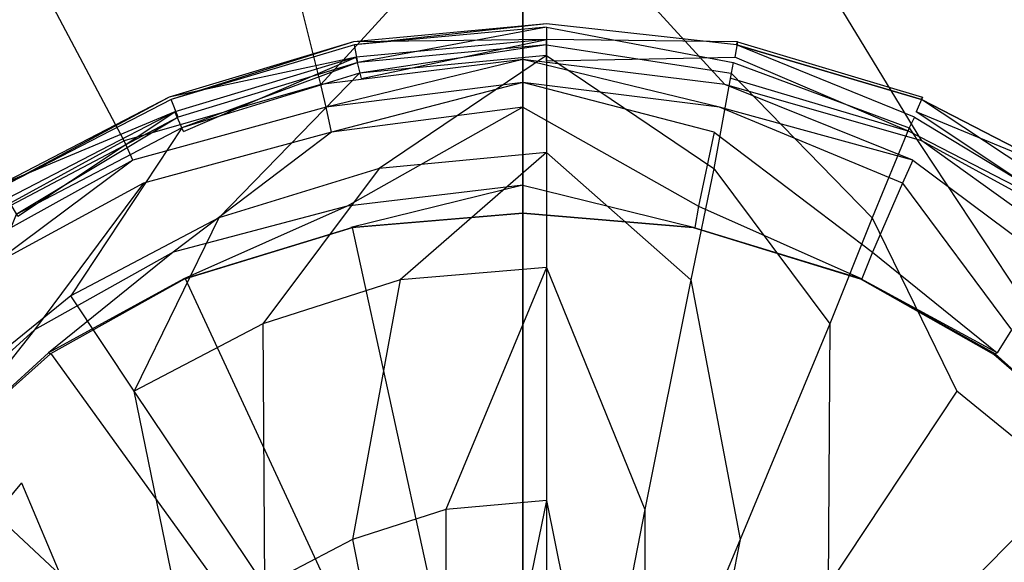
# Model space of a CAD drawing. Extents: x 0 to 0.8, y -0.75 to 0.
# Tile 9 of 14: x 0.372 to 0.427, y -0.35 to -0.319. Entities that reach past the tile are written whole.
import ezdxf

# ---------------------------------------------------------------- set-up
doc = ezdxf.new("R2010")
doc.units = 0
doc.layers.add('L0_ABLAUF_INF_0___REPLACEMTFORE', color=7, linetype='CONTINUOUS')
doc.layers.add('L1_GRUPPE_28___REPLACEMTFOREMPT', color=7, linetype='CONTINUOUS')

msp = doc.modelspace()

# ---------------------------------------------------------------- linework, layer by layer
at = {"layer": 'L0_ABLAUF_INF_0___REPLACEMTFORE', "color": 8}
for points, invisible_edges in [([(0.401331, -0.320314, 0.020186), (0.390405, -0.32044, 0.021407), (0.401331, -0.319431, 0.021407), (0.401331, -0.320314, 0.020186)], 14), ([(0.390459, -0.320614, 0.022629), (0.401331, -0.319431, 0.021407), (0.390405, -0.32044, 0.021407), (0.390459, -0.320614, 0.022629)], 13), ([(0.401331, -0.319431, 0.021407), (0.390459, -0.320614, 0.022629), (0.401331, -0.319614, 0.022629), (0.401331, -0.319431, 0.021407)], 14), ([(0.412156, -0.32044, 0.021407), (0.401331, -0.320314, 0.020186), (0.401331, -0.319431, 0.021407), (0.412156, -0.32044, 0.021407)], 14), ([(0.401331, -0.319431, 0.021407), (0.412102, -0.320614, 0.022629), (0.412156, -0.32044, 0.021407), (0.401331, -0.319431, 0.021407)], 13), ([(0.412102, -0.320614, 0.022629), (0.401331, -0.319431, 0.021407), (0.401331, -0.319614, 0.022629), (0.412102, -0.320614, 0.022629)], 14), ([(0.390659, -0.321613, 0.023478), (0.401331, -0.319614, 0.022629), (0.390459, -0.320614, 0.022629), (0.390659, -0.321613, 0.023478)], 13), ([(0.401331, -0.319614, 0.022629), (0.390659, -0.321613, 0.023478), (0.401331, -0.320614, 0.023478), (0.401331, -0.319614, 0.022629)], 14), ([(0.411903, -0.321613, 0.023478), (0.401331, -0.319614, 0.022629), (0.401331, -0.320614, 0.023478), (0.411903, -0.321613, 0.023478)], 13), ([(0.401331, -0.319614, 0.022629), (0.411903, -0.321613, 0.023478), (0.412102, -0.320614, 0.022629), (0.401331, -0.319614, 0.022629)], 14), ([(0.390559, -0.321313, 0.020186), (0.379982, -0.323569, 0.021407), (0.390405, -0.32044, 0.021407), (0.390559, -0.321313, 0.020186)], 14), ([(0.380087, -0.323712, 0.022629), (0.390405, -0.32044, 0.021407), (0.379982, -0.323569, 0.021407), (0.380087, -0.323712, 0.022629)], 13), ([(0.390405, -0.32044, 0.021407), (0.380087, -0.323712, 0.022629), (0.390459, -0.320614, 0.022629), (0.390405, -0.32044, 0.021407)], 14), ([(0.390405, -0.32044, 0.021407), (0.401331, -0.320314, 0.020186), (0.390559, -0.321313, 0.020186), (0.390405, -0.32044, 0.021407)], 13), ([(0.401331, -0.320314, 0.020186), (0.390858, -0.322513, 0.020399), (0.390559, -0.321313, 0.020186), (0.401331, -0.320314, 0.020186)], 13), ([(0.390858, -0.322513, 0.020399), (0.401331, -0.320314, 0.020186), (0.401331, -0.321513, 0.020399), (0.390858, -0.322513, 0.020399)], 14), ([(0.412002, -0.321313, 0.020186), (0.401331, -0.321513, 0.020399), (0.401331, -0.320314, 0.020186), (0.412002, -0.321313, 0.020186)], 13), ([(0.401331, -0.320314, 0.020186), (0.412156, -0.32044, 0.021407), (0.412002, -0.321313, 0.020186), (0.401331, -0.320314, 0.020186)], 13), ([(0.412156, -0.32044, 0.021407), (0.422629, -0.323569, 0.021407), (0.412002, -0.321313, 0.020186), (0.412156, -0.32044, 0.021407)], 14), ([(0.412102, -0.320614, 0.022629), (0.422574, -0.323712, 0.022629), (0.412156, -0.32044, 0.021407), (0.412102, -0.320614, 0.022629)], 14), ([(0.422574, -0.323712, 0.022629), (0.422629, -0.323569, 0.021407), (0.412156, -0.32044, 0.021407), (0.422574, -0.323712, 0.022629)], 14), ([(0.390459, -0.320614, 0.022629), (0.380087, -0.323712, 0.022629), (0.380486, -0.324712, 0.023478), (0.390459, -0.320614, 0.022629)], 14), ([(0.390659, -0.321613, 0.023478), (0.390459, -0.320614, 0.022629), (0.380486, -0.324712, 0.023478), (0.390659, -0.321613, 0.023478)], 14), ([(0.390759, -0.322213, 0.023584), (0.401331, -0.320614, 0.023478), (0.390659, -0.321613, 0.023478), (0.390759, -0.322213, 0.023584)], 13), ([(0.401331, -0.320614, 0.023478), (0.390759, -0.322213, 0.023584), (0.401331, -0.321213, 0.023584), (0.401331, -0.320614, 0.023478)], 14), ([(0.411803, -0.322213, 0.023584), (0.401331, -0.320614, 0.023478), (0.401331, -0.321213, 0.023584), (0.411803, -0.322213, 0.023584)], 13), ([(0.401331, -0.320614, 0.023478), (0.411803, -0.322213, 0.023584), (0.411903, -0.321613, 0.023478), (0.401331, -0.320614, 0.023478)], 14), ([(0.422175, -0.324712, 0.023478), (0.412102, -0.320614, 0.022629), (0.411903, -0.321613, 0.023478), (0.422175, -0.324712, 0.023478)], 14), ([(0.422574, -0.323712, 0.022629), (0.412102, -0.320614, 0.022629), (0.422175, -0.324712, 0.023478), (0.422574, -0.323712, 0.022629)], 14), ([(0.379982, -0.323569, 0.021407), (0.390559, -0.321313, 0.020186), (0.380286, -0.324412, 0.020186), (0.379982, -0.323569, 0.021407)], 13), ([(0.390559, -0.321313, 0.020186), (0.380785, -0.325512, 0.020399), (0.380286, -0.324412, 0.020186), (0.390559, -0.321313, 0.020186)], 13), ([(0.380685, -0.325312, 0.023584), (0.390659, -0.321613, 0.023478), (0.380486, -0.324712, 0.023478), (0.380685, -0.325312, 0.023584)], 13), ([(0.390659, -0.321613, 0.023478), (0.380685, -0.325312, 0.023584), (0.390759, -0.322213, 0.023584), (0.390659, -0.321613, 0.023478)], 14), ([(0.380785, -0.325512, 0.020399), (0.390559, -0.321313, 0.020186), (0.390858, -0.322513, 0.020399), (0.380785, -0.325512, 0.020399)], 14), ([(0.391856, -0.327611, 0.024115), (0.401331, -0.321213, 0.023584), (0.390759, -0.322213, 0.023584), (0.391856, -0.327611, 0.024115)], 13), ([(0.401331, -0.321213, 0.023584), (0.391856, -0.327611, 0.024115), (0.401331, -0.326711, 0.024115), (0.401331, -0.321213, 0.023584)], 14), ([(0.410806, -0.327611, 0.024115), (0.401331, -0.321213, 0.023584), (0.401331, -0.326711, 0.024115), (0.410806, -0.327611, 0.024115)], 13), ([(0.401331, -0.321213, 0.023584), (0.410806, -0.327611, 0.024115), (0.411803, -0.322213, 0.023584), (0.401331, -0.321213, 0.023584)], 14), ([(0.401331, -0.321513, 0.020399), (0.412002, -0.321313, 0.020186), (0.411803, -0.322513, 0.020399), (0.401331, -0.321513, 0.020399)], 14), ([(0.412002, -0.321313, 0.020186), (0.421876, -0.325512, 0.020399), (0.411803, -0.322513, 0.020399), (0.412002, -0.321313, 0.020186)], 13), ([(0.421876, -0.325312, 0.023584), (0.411903, -0.321613, 0.023478), (0.411803, -0.322213, 0.023584), (0.421876, -0.325312, 0.023584)], 13), ([(0.411903, -0.321613, 0.023478), (0.421876, -0.325312, 0.023584), (0.422175, -0.324712, 0.023478), (0.411903, -0.321613, 0.023478)], 14), ([(0.421876, -0.325512, 0.020399), (0.412002, -0.321313, 0.020186), (0.422275, -0.324412, 0.020186), (0.421876, -0.325512, 0.020399)], 14), ([(0.422629, -0.323569, 0.021407), (0.422275, -0.324412, 0.020186), (0.412002, -0.321313, 0.020186), (0.422629, -0.323569, 0.021407)], 14), ([(0.38278, -0.330409, 0.024115), (0.390759, -0.322213, 0.023584), (0.380685, -0.325312, 0.023584), (0.38278, -0.330409, 0.024115)], 13), ([(0.390759, -0.322213, 0.023584), (0.38278, -0.330409, 0.024115), (0.391856, -0.327611, 0.024115), (0.390759, -0.322213, 0.023584)], 14), ([(0.419782, -0.330409, 0.024115), (0.411803, -0.322213, 0.023584), (0.410806, -0.327611, 0.024115), (0.419782, -0.330409, 0.024115)], 13), ([(0.411803, -0.322213, 0.023584), (0.419782, -0.330409, 0.024115), (0.421876, -0.325312, 0.023584), (0.411803, -0.322213, 0.023584)], 14), ([(0.380286, -0.324412, 0.020186), (0.370315, -0.328564, 0.021407), (0.379982, -0.323569, 0.021407), (0.380286, -0.324412, 0.020186)], 14), ([(0.370412, -0.32871, 0.022629), (0.379982, -0.323569, 0.021407), (0.370315, -0.328564, 0.021407), (0.370412, -0.32871, 0.022629)], 13), ([(0.379982, -0.323569, 0.021407), (0.370412, -0.32871, 0.022629), (0.380087, -0.323712, 0.022629), (0.379982, -0.323569, 0.021407)], 14), ([(0.380087, -0.323712, 0.022629), (0.370412, -0.32871, 0.022629), (0.371011, -0.32971, 0.023478), (0.380087, -0.323712, 0.022629)], 14), ([(0.380486, -0.324712, 0.023478), (0.380087, -0.323712, 0.022629), (0.371011, -0.32971, 0.023478), (0.380486, -0.324712, 0.023478)], 14), ([(0.43165, -0.32971, 0.023478), (0.422574, -0.323712, 0.022629), (0.422175, -0.324712, 0.023478), (0.43165, -0.32971, 0.023478)], 14), ([(0.432347, -0.328564, 0.021407), (0.422275, -0.324412, 0.020186), (0.422629, -0.323569, 0.021407), (0.432347, -0.328564, 0.021407)], 14), ([(0.422574, -0.323712, 0.022629), (0.432249, -0.32871, 0.022629), (0.422629, -0.323569, 0.021407), (0.422574, -0.323712, 0.022629)], 14), ([(0.432249, -0.32871, 0.022629), (0.422574, -0.323712, 0.022629), (0.43165, -0.32971, 0.023478), (0.432249, -0.32871, 0.022629)], 14), ([(0.432249, -0.32871, 0.022629), (0.432347, -0.328564, 0.021407), (0.422629, -0.323569, 0.021407), (0.432249, -0.32871, 0.022629)], 14), ([(0.370315, -0.328564, 0.021407), (0.380286, -0.324412, 0.020186), (0.370811, -0.32931, 0.020186), (0.370315, -0.328564, 0.021407)], 13), ([(0.380286, -0.324412, 0.020186), (0.37141, -0.33031, 0.020399), (0.370811, -0.32931, 0.020186), (0.380286, -0.324412, 0.020186)], 13), ([(0.37141, -0.33031, 0.020399), (0.380286, -0.324412, 0.020186), (0.380785, -0.325512, 0.020399), (0.37141, -0.33031, 0.020399)], 14), ([(0.422275, -0.324412, 0.020186), (0.431152, -0.33031, 0.020399), (0.421876, -0.325512, 0.020399), (0.422275, -0.324412, 0.020186)], 13), ([(0.431152, -0.33031, 0.020399), (0.422275, -0.324412, 0.020186), (0.43185, -0.32931, 0.020186), (0.431152, -0.33031, 0.020399)], 14), ([(0.422275, -0.324412, 0.020186), (0.432347, -0.328564, 0.021407), (0.43185, -0.32931, 0.020186), (0.422275, -0.324412, 0.020186)], 13), ([(0.37131, -0.33021, 0.023584), (0.380486, -0.324712, 0.023478), (0.371011, -0.32971, 0.023478), (0.37131, -0.33021, 0.023584)], 13), ([(0.380486, -0.324712, 0.023478), (0.37131, -0.33021, 0.023584), (0.380685, -0.325312, 0.023584), (0.380486, -0.324712, 0.023478)], 14), ([(0.431251, -0.33021, 0.023584), (0.422175, -0.324712, 0.023478), (0.421876, -0.325312, 0.023584), (0.431251, -0.33021, 0.023584)], 13), ([(0.422175, -0.324712, 0.023478), (0.431251, -0.33021, 0.023584), (0.43165, -0.32971, 0.023478), (0.422175, -0.324712, 0.023478)], 14), ([(0.374402, -0.334808, 0.024115), (0.380685, -0.325312, 0.023584), (0.37131, -0.33021, 0.023584), (0.374402, -0.334808, 0.024115)], 13), ([(0.380685, -0.325312, 0.023584), (0.374402, -0.334808, 0.024115), (0.38278, -0.330409, 0.024115), (0.380685, -0.325312, 0.023584)], 14), ([(0.42816, -0.334808, 0.024115), (0.421876, -0.325312, 0.023584), (0.419782, -0.330409, 0.024115), (0.42816, -0.334808, 0.024115)], 13), ([(0.421876, -0.325312, 0.023584), (0.42816, -0.334808, 0.024115), (0.431251, -0.33021, 0.023584), (0.421876, -0.325312, 0.023584)], 14), ([(0.393053, -0.333908, 0.024646), (0.401331, -0.326711, 0.024115), (0.391856, -0.327611, 0.024115), (0.393053, -0.333908, 0.024646)], 13), ([(0.401331, -0.326711, 0.024115), (0.393053, -0.333908, 0.024646), (0.401331, -0.333208, 0.024646), (0.401331, -0.326711, 0.024115)], 14), ([(0.409509, -0.333908, 0.024646), (0.401331, -0.326711, 0.024115), (0.401331, -0.333208, 0.024646), (0.409509, -0.333908, 0.024646)], 13), ([(0.401331, -0.326711, 0.024115), (0.409509, -0.333908, 0.024646), (0.410806, -0.327611, 0.024115), (0.401331, -0.326711, 0.024115)], 14), ([(0.385273, -0.336407, 0.024646), (0.391856, -0.327611, 0.024115), (0.38278, -0.330409, 0.024115), (0.385273, -0.336407, 0.024646)], 13), ([(0.391856, -0.327611, 0.024115), (0.385273, -0.336407, 0.024646), (0.393053, -0.333908, 0.024646), (0.391856, -0.327611, 0.024115)], 14), ([(0.417388, -0.336407, 0.024646), (0.410806, -0.327611, 0.024115), (0.409509, -0.333908, 0.024646), (0.417388, -0.336407, 0.024646)], 13), ([(0.410806, -0.327611, 0.024115), (0.417388, -0.336407, 0.024646), (0.419782, -0.330409, 0.024115), (0.410806, -0.327611, 0.024115)], 14), ([(0.37131, -0.33021, 0.023584), (0.367021, -0.340805, 0.024115), (0.374402, -0.334808, 0.024115), (0.37131, -0.33021, 0.023584)], 14), ([(0.377992, -0.340205, 0.024646), (0.38278, -0.330409, 0.024115), (0.374402, -0.334808, 0.024115), (0.377992, -0.340205, 0.024646)], 13), ([(0.38278, -0.330409, 0.024115), (0.377992, -0.340205, 0.024646), (0.385273, -0.336407, 0.024646), (0.38278, -0.330409, 0.024115)], 14), ([(0.424569, -0.340205, 0.024646), (0.419782, -0.330409, 0.024115), (0.417388, -0.336407, 0.024646), (0.424569, -0.340205, 0.024646)], 13), ([(0.419782, -0.330409, 0.024115), (0.424569, -0.340205, 0.024646), (0.42816, -0.334808, 0.024115), (0.419782, -0.330409, 0.024115)], 14), ([(0.395646, -0.346902, 0.025602), (0.401331, -0.333208, 0.024646), (0.393053, -0.333908, 0.024646), (0.395646, -0.346902, 0.025602)], 13), ([(0.401331, -0.333208, 0.024646), (0.395646, -0.346902, 0.025602), (0.401331, -0.346403, 0.025602), (0.401331, -0.333208, 0.024646)], 14), ([(0.406916, -0.346902, 0.025602), (0.401331, -0.333208, 0.024646), (0.401331, -0.346403, 0.025602), (0.406916, -0.346902, 0.025602)], 13), ([(0.401331, -0.333208, 0.024646), (0.406916, -0.346902, 0.025602), (0.409509, -0.333908, 0.024646), (0.401331, -0.333208, 0.024646)], 14), ([(0.39036, -0.348602, 0.025602), (0.393053, -0.333908, 0.024646), (0.385273, -0.336407, 0.024646), (0.39036, -0.348602, 0.025602)], 13), ([(0.393053, -0.333908, 0.024646), (0.39036, -0.348602, 0.025602), (0.395646, -0.346902, 0.025602), (0.393053, -0.333908, 0.024646)], 14), ([(0.412302, -0.348602, 0.025602), (0.409509, -0.333908, 0.024646), (0.406916, -0.346902, 0.025602), (0.412302, -0.348602, 0.025602)], 13), ([(0.409509, -0.333908, 0.024646), (0.412302, -0.348602, 0.025602), (0.417388, -0.336407, 0.024646), (0.409509, -0.333908, 0.024646)], 14), ([(0.374402, -0.334808, 0.024115), (0.367021, -0.340805, 0.024115), (0.371609, -0.345403, 0.024753), (0.374402, -0.334808, 0.024115)], 14), ([(0.377992, -0.340205, 0.024646), (0.374402, -0.334808, 0.024115), (0.371609, -0.345403, 0.024753), (0.377992, -0.340205, 0.024646)], 14), ([(0.430952, -0.345403, 0.024753), (0.42816, -0.334808, 0.024115), (0.424569, -0.340205, 0.024646), (0.430952, -0.345403, 0.024753)], 14), ([(0.385373, -0.351201, 0.025602), (0.385273, -0.336407, 0.024646), (0.377992, -0.340205, 0.024646), (0.385373, -0.351201, 0.025602)], 13), ([(0.385273, -0.336407, 0.024646), (0.385373, -0.351201, 0.025602), (0.39036, -0.348602, 0.025602), (0.385273, -0.336407, 0.024646)], 14), ([(0.417288, -0.351201, 0.025602), (0.417388, -0.336407, 0.024646), (0.412302, -0.348602, 0.025602), (0.417288, -0.351201, 0.025602)], 13), ([(0.417388, -0.336407, 0.024646), (0.417288, -0.351201, 0.025602), (0.424569, -0.340205, 0.024646), (0.417388, -0.336407, 0.024646)], 14), ([(0.380984, -0.354799, 0.025602), (0.377992, -0.340205, 0.024646), (0.371609, -0.345403, 0.024753), (0.380984, -0.354799, 0.025602)], 14), ([(0.385373, -0.351201, 0.025602), (0.377992, -0.340205, 0.024646), (0.380984, -0.354799, 0.025602), (0.385373, -0.351201, 0.025602)], 14), ([(0.424569, -0.340205, 0.024646), (0.417288, -0.351201, 0.025602), (0.421577, -0.354799, 0.025602), (0.424569, -0.340205, 0.024646)], 14), ([(0.430952, -0.345403, 0.024753), (0.424569, -0.340205, 0.024646), (0.421577, -0.354799, 0.025602), (0.430952, -0.345403, 0.024753)], 14), ([(0.367021, -0.340805, 0.024115), (0.366323, -0.3517, 0.024753), (0.371609, -0.345403, 0.024753), (0.367021, -0.340805, 0.024115)], 14), ([(0.377394, -0.359097, 0.025602), (0.371609, -0.345403, 0.024753), (0.366323, -0.3517, 0.024753), (0.377394, -0.359097, 0.025602)], 13), ([(0.371609, -0.345403, 0.024753), (0.377394, -0.359097, 0.025602), (0.380984, -0.354799, 0.025602), (0.371609, -0.345403, 0.024753)], 14), ([(0.425168, -0.359097, 0.025602), (0.430952, -0.345403, 0.024753), (0.421577, -0.354799, 0.025602), (0.425168, -0.359097, 0.025602)], 13), ([(0.430952, -0.345403, 0.024753), (0.425168, -0.359097, 0.025602), (0.436238, -0.3517, 0.024753), (0.430952, -0.345403, 0.024753)], 14), ([(0.398438, -0.360596, 0.026239), (0.401331, -0.346403, 0.025602), (0.395646, -0.346902, 0.025602), (0.398438, -0.360596, 0.026239)], 13), ([(0.401331, -0.346403, 0.025602), (0.398438, -0.360596, 0.026239), (0.401331, -0.360297, 0.026239), (0.401331, -0.346403, 0.025602)], 14), ([(0.404223, -0.360596, 0.026239), (0.401331, -0.346403, 0.025602), (0.401331, -0.360297, 0.026239), (0.404223, -0.360596, 0.026239)], 13), ([(0.401331, -0.346403, 0.025602), (0.404223, -0.360596, 0.026239), (0.406916, -0.346902, 0.025602), (0.401331, -0.346403, 0.025602)], 14), ([(0.395646, -0.361496, 0.026239), (0.395646, -0.346902, 0.025602), (0.39036, -0.348602, 0.025602), (0.395646, -0.361496, 0.026239)], 13), ([(0.395646, -0.346902, 0.025602), (0.395646, -0.361496, 0.026239), (0.398438, -0.360596, 0.026239), (0.395646, -0.346902, 0.025602)], 14), ([(0.406916, -0.361496, 0.026239), (0.406916, -0.346902, 0.025602), (0.404223, -0.360596, 0.026239), (0.406916, -0.361496, 0.026239)], 13), ([(0.406916, -0.346902, 0.025602), (0.406916, -0.361496, 0.026239), (0.412302, -0.348602, 0.025602), (0.406916, -0.346902, 0.025602)], 14), ([(0.393152, -0.362796, 0.026239), (0.39036, -0.348602, 0.025602), (0.385373, -0.351201, 0.025602), (0.393152, -0.362796, 0.026239)], 13), ([(0.39036, -0.348602, 0.025602), (0.393152, -0.362796, 0.026239), (0.395646, -0.361496, 0.026239), (0.39036, -0.348602, 0.025602)], 14), ([(0.409509, -0.362796, 0.026239), (0.412302, -0.348602, 0.025602), (0.406916, -0.361496, 0.026239), (0.409509, -0.362796, 0.026239)], 13), ([(0.412302, -0.348602, 0.025602), (0.409509, -0.362796, 0.026239), (0.417288, -0.351201, 0.025602), (0.412302, -0.348602, 0.025602)], 14)]:
    msp.add_3dface(points, dxfattribs=dict(at, invisible_edges=invisible_edges))
at = {"layer": 'L1_GRUPPE_28___REPLACEMTFOREMPT', "color": 8}
for points, invisible_edges in [([(0.282472, -0.551262, 0.000671), (0.282472, -0.198738, 0.000671), (0.4, -0.163007, 0.000671), (0.282472, -0.551262, 0.000671)], 10), ([(0.282472, -0.551262, 0.000671), (0.4, -0.163007, 0.000671), (0.4, -0.586993, 0.000671), (0.282472, -0.551262, 0.000671)], 13), ([(0.4, -0.586993, 0.000671), (0.4, -0.163007, 0.000671), (0.517528, -0.198738, 0.000671), (0.4, -0.586993, 0.000671)], 10), ([(0.4, -0.586993, 0.000671), (0.517528, -0.198738, 0.000671), (0.517528, -0.551262, 0.000671), (0.4, -0.586993, 0.000671)], 13), ([(0.388564, -0.32285, 0.008848), (0.4, -0.310354, 0.017343), (0.385877, -0.312153, 0.017024), (0.388564, -0.32285, 0.008848)], 13), ([(0.4, -0.310354, 0.017343), (0.388564, -0.32285, 0.008848), (0.4, -0.32145, 0.00906), (0.4, -0.310354, 0.017343)], 14), ([(0.411436, -0.32285, 0.008848), (0.4, -0.310354, 0.017343), (0.4, -0.32145, 0.00906), (0.411436, -0.32285, 0.008848)], 13), ([(0.4, -0.310354, 0.017343), (0.411436, -0.32285, 0.008848), (0.414123, -0.312153, 0.017024), (0.4, -0.310354, 0.017343)], 14), ([(0.385877, -0.312153, 0.017024), (0.37224, -0.316252, 0.017237), (0.377416, -0.326049, 0.00906), (0.385877, -0.312153, 0.017024)], 14), ([(0.388564, -0.32285, 0.008848), (0.385877, -0.312153, 0.017024), (0.377416, -0.326049, 0.00906), (0.388564, -0.32285, 0.008848)], 14), ([(0.422584, -0.326049, 0.00906), (0.414123, -0.312153, 0.017024), (0.411436, -0.32285, 0.008848), (0.422584, -0.326049, 0.00906)], 14), ([(0.42776, -0.316252, 0.017237), (0.414123, -0.312153, 0.017024), (0.422584, -0.326049, 0.00906), (0.42776, -0.316252, 0.017237)], 14), ([(0.37224, -0.316252, 0.017237), (0.371245, -0.315052, 0.018936), (0.36149, -0.32235, 0.017343), (0.37224, -0.316252, 0.017237)], 14), ([(0.37224, -0.316252, 0.017237), (0.36149, -0.32235, 0.017343), (0.368259, -0.331047, 0.009166), (0.37224, -0.316252, 0.017237)], 14), ([(0.377416, -0.326049, 0.00906), (0.37224, -0.316252, 0.017237), (0.368259, -0.331047, 0.009166), (0.377416, -0.326049, 0.00906)], 14), ([(0.431741, -0.331047, 0.009166), (0.42776, -0.316252, 0.017237), (0.422584, -0.326049, 0.00906), (0.431741, -0.331047, 0.009166)], 14), ([(0.4, -0.32145, 0.00906), (0.388564, -0.32285, 0.008848), (0.388863, -0.324149, 0.008317), (0.4, -0.32145, 0.00906)], 14), ([(0.4, -0.32145, 0.00906), (0.388863, -0.324149, 0.008317), (0.4, -0.32275, 0.008423), (0.4, -0.32145, 0.00906)], 14), ([(0.411137, -0.324149, 0.008317), (0.4, -0.32145, 0.00906), (0.4, -0.32275, 0.008423), (0.411137, -0.324149, 0.008317)], 14), ([(0.411436, -0.32285, 0.008848), (0.4, -0.32145, 0.00906), (0.411137, -0.324149, 0.008317), (0.411436, -0.32285, 0.008848)], 14), ([(0.4, -0.32275, 0.008423), (0.388863, -0.324149, 0.008317), (0.389162, -0.325549, 0.008105), (0.4, -0.32275, 0.008423)], 14), ([(0.4, -0.32275, 0.008423), (0.389162, -0.325549, 0.008105), (0.4, -0.324149, 0.008105), (0.4, -0.32275, 0.008423)], 14), ([(0.410838, -0.325549, 0.008105), (0.4, -0.32275, 0.008423), (0.4, -0.324149, 0.008105), (0.410838, -0.325549, 0.008105)], 14), ([(0.411137, -0.324149, 0.008317), (0.4, -0.32275, 0.008423), (0.410838, -0.325549, 0.008105), (0.411137, -0.324149, 0.008317)], 14), ([(0.388564, -0.32285, 0.008848), (0.377416, -0.326049, 0.00906), (0.377914, -0.327148, 0.008423), (0.388564, -0.32285, 0.008848)], 14), ([(0.388863, -0.324149, 0.008317), (0.388564, -0.32285, 0.008848), (0.377914, -0.327148, 0.008423), (0.388863, -0.324149, 0.008317)], 14), ([(0.422086, -0.327148, 0.008423), (0.411436, -0.32285, 0.008848), (0.411137, -0.324149, 0.008317), (0.422086, -0.327148, 0.008423)], 14), ([(0.422584, -0.326049, 0.00906), (0.411436, -0.32285, 0.008848), (0.422086, -0.327148, 0.008423), (0.422584, -0.326049, 0.00906)], 14), ([(0.388863, -0.324149, 0.008317), (0.377914, -0.327148, 0.008423), (0.378511, -0.328448, 0.008105), (0.388863, -0.324149, 0.008317)], 14), ([(0.389162, -0.325549, 0.008105), (0.388863, -0.324149, 0.008317), (0.378511, -0.328448, 0.008105), (0.389162, -0.325549, 0.008105)], 14), ([(0.390057, -0.329747, 0.008105), (0.4, -0.324149, 0.008105), (0.389162, -0.325549, 0.008105), (0.390057, -0.329747, 0.008105)], 13), ([(0.4, -0.324149, 0.008105), (0.390057, -0.329747, 0.008105), (0.4, -0.328548, 0.008105), (0.4, -0.324149, 0.008105)], 14), ([(0.409943, -0.329747, 0.008105), (0.4, -0.324149, 0.008105), (0.4, -0.328548, 0.008105), (0.409943, -0.329747, 0.008105)], 13), ([(0.4, -0.324149, 0.008105), (0.409943, -0.329747, 0.008105), (0.410838, -0.325549, 0.008105), (0.4, -0.324149, 0.008105)], 14), ([(0.421489, -0.328448, 0.008105), (0.411137, -0.324149, 0.008317), (0.410838, -0.325549, 0.008105), (0.421489, -0.328448, 0.008105)], 14), ([(0.422086, -0.327148, 0.008423), (0.411137, -0.324149, 0.008317), (0.421489, -0.328448, 0.008105), (0.422086, -0.327148, 0.008423)], 14), ([(0.380203, -0.332347, 0.008105), (0.389162, -0.325549, 0.008105), (0.378511, -0.328448, 0.008105), (0.380203, -0.332347, 0.008105)], 13), ([(0.389162, -0.325549, 0.008105), (0.380203, -0.332347, 0.008105), (0.390057, -0.329747, 0.008105), (0.389162, -0.325549, 0.008105)], 14), ([(0.419797, -0.332347, 0.008105), (0.410838, -0.325549, 0.008105), (0.409943, -0.329747, 0.008105), (0.419797, -0.332347, 0.008105)], 13), ([(0.410838, -0.325549, 0.008105), (0.419797, -0.332347, 0.008105), (0.421489, -0.328448, 0.008105), (0.410838, -0.325549, 0.008105)], 14), ([(0.377416, -0.326049, 0.00906), (0.368259, -0.331047, 0.009166), (0.369055, -0.332047, 0.008423), (0.377416, -0.326049, 0.00906)], 14), ([(0.377914, -0.327148, 0.008423), (0.377416, -0.326049, 0.00906), (0.369055, -0.332047, 0.008423), (0.377914, -0.327148, 0.008423)], 14), ([(0.430945, -0.332047, 0.008423), (0.422584, -0.326049, 0.00906), (0.422086, -0.327148, 0.008423), (0.430945, -0.332047, 0.008423)], 14), ([(0.431741, -0.331047, 0.009166), (0.422584, -0.326049, 0.00906), (0.430945, -0.332047, 0.008423), (0.431741, -0.331047, 0.009166)], 14), ([(0.369851, -0.333146, 0.008105), (0.377914, -0.327148, 0.008423), (0.369055, -0.332047, 0.008423), (0.369851, -0.333146, 0.008105)], 13), ([(0.377914, -0.327148, 0.008423), (0.369851, -0.333146, 0.008105), (0.378511, -0.328448, 0.008105), (0.377914, -0.327148, 0.008423)], 14), ([(0.430149, -0.333146, 0.008105), (0.422086, -0.327148, 0.008423), (0.421489, -0.328448, 0.008105), (0.430149, -0.333146, 0.008105)], 13), ([(0.422086, -0.327148, 0.008423), (0.430149, -0.333146, 0.008105), (0.430945, -0.332047, 0.008423), (0.422086, -0.327148, 0.008423)], 14), ([(0.37234, -0.336745, 0.008105), (0.378511, -0.328448, 0.008105), (0.369851, -0.333146, 0.008105), (0.37234, -0.336745, 0.008105)], 13), ([(0.378511, -0.328448, 0.008105), (0.37234, -0.336745, 0.008105), (0.380203, -0.332347, 0.008105), (0.378511, -0.328448, 0.008105)], 14), ([(0.390256, -0.330947, 0.008105), (0.4, -0.328548, 0.008105), (0.390057, -0.329747, 0.008105), (0.390256, -0.330947, 0.008105)], 13), ([(0.4, -0.328548, 0.008105), (0.390256, -0.330947, 0.008105), (0.4, -0.330147, 0.008105), (0.4, -0.328548, 0.008105)], 14), ([(0.409744, -0.330947, 0.008105), (0.4, -0.328548, 0.008105), (0.4, -0.330147, 0.008105), (0.409744, -0.330947, 0.008105)], 13), ([(0.4, -0.328548, 0.008105), (0.409744, -0.330947, 0.008105), (0.409943, -0.329747, 0.008105), (0.4, -0.328548, 0.008105)], 14), ([(0.42766, -0.336745, 0.008105), (0.421489, -0.328448, 0.008105), (0.419797, -0.332347, 0.008105), (0.42766, -0.336745, 0.008105)], 13), ([(0.421489, -0.328448, 0.008105), (0.42766, -0.336745, 0.008105), (0.430149, -0.333146, 0.008105), (0.421489, -0.328448, 0.008105)], 14), ([(0.3808, -0.333846, 0.008105), (0.390057, -0.329747, 0.008105), (0.380203, -0.332347, 0.008105), (0.3808, -0.333846, 0.008105)], 13), ([(0.390057, -0.329747, 0.008105), (0.3808, -0.333846, 0.008105), (0.390256, -0.330947, 0.008105), (0.390057, -0.329747, 0.008105)], 14), ([(0.4192, -0.333846, 0.008105), (0.409943, -0.329747, 0.008105), (0.409744, -0.330947, 0.008105), (0.4192, -0.333846, 0.008105)], 13), ([(0.409943, -0.329747, 0.008105), (0.4192, -0.333846, 0.008105), (0.419797, -0.332347, 0.008105), (0.409943, -0.329747, 0.008105)], 14), ([(0.4, -0.330147, 0.00711), (0.390256, -0.330947, 0.008105), (0.390319, -0.330947, 0.00711), (0.4, -0.330147, 0.00711)], 13), ([(0.390256, -0.330947, 0.008105), (0.4, -0.330147, 0.00711), (0.4, -0.330147, 0.008105), (0.390256, -0.330947, 0.008105)], 14), ([(0.4, -0.330147, 0.006512), (0.390319, -0.330947, 0.00711), (0.390356, -0.330947, 0.006512), (0.4, -0.330147, 0.006512)], 13), ([(0.390319, -0.330947, 0.00711), (0.4, -0.330147, 0.006512), (0.4, -0.330147, 0.00711), (0.390319, -0.330947, 0.00711)], 14), ([(0.4, -0.330147, 0.006512), (0.390356, -0.330947, 0.006512), (0.4, -0.375013, 0.006512), (0.4, -0.330147, 0.006512)], 14), ([(0.409644, -0.330947, 0.006512), (0.4, -0.330147, 0.006512), (0.4, -0.375013, 0.006512), (0.409644, -0.330947, 0.006512)], 14), ([(0.409744, -0.330947, 0.008105), (0.4, -0.330147, 0.00711), (0.409681, -0.330947, 0.00711), (0.409744, -0.330947, 0.008105)], 13), ([(0.4, -0.330147, 0.00711), (0.409744, -0.330947, 0.008105), (0.4, -0.330147, 0.008105), (0.4, -0.330147, 0.00711)], 14), ([(0.409681, -0.330947, 0.00711), (0.4, -0.330147, 0.006512), (0.409644, -0.330947, 0.006512), (0.409681, -0.330947, 0.00711)], 13), ([(0.4, -0.330147, 0.006512), (0.409681, -0.330947, 0.00711), (0.4, -0.330147, 0.00711), (0.4, -0.330147, 0.006512)], 14), ([(0.390319, -0.330947, 0.00711), (0.3808, -0.333846, 0.008105), (0.380863, -0.333846, 0.00711), (0.390319, -0.330947, 0.00711)], 13), ([(0.3808, -0.333846, 0.008105), (0.390319, -0.330947, 0.00711), (0.390256, -0.330947, 0.008105), (0.3808, -0.333846, 0.008105)], 14), ([(0.390356, -0.330947, 0.006512), (0.380863, -0.333846, 0.00711), (0.3809, -0.333846, 0.006512), (0.390356, -0.330947, 0.006512)], 13), ([(0.380863, -0.333846, 0.00711), (0.390356, -0.330947, 0.006512), (0.390319, -0.330947, 0.00711), (0.380863, -0.333846, 0.00711)], 14), ([(0.4, -0.375013, 0.006512), (0.390356, -0.330947, 0.006512), (0.3809, -0.333846, 0.006512), (0.4, -0.375013, 0.006512)], 14), ([(0.4191, -0.333846, 0.006512), (0.409644, -0.330947, 0.006512), (0.4, -0.375013, 0.006512), (0.4191, -0.333846, 0.006512)], 14), ([(0.419137, -0.333846, 0.00711), (0.409644, -0.330947, 0.006512), (0.4191, -0.333846, 0.006512), (0.419137, -0.333846, 0.00711)], 13), ([(0.409644, -0.330947, 0.006512), (0.419137, -0.333846, 0.00711), (0.409681, -0.330947, 0.00711), (0.409644, -0.330947, 0.006512)], 14), ([(0.4192, -0.333846, 0.008105), (0.409681, -0.330947, 0.00711), (0.419137, -0.333846, 0.00711), (0.4192, -0.333846, 0.008105)], 13), ([(0.409681, -0.330947, 0.00711), (0.4192, -0.333846, 0.008105), (0.409744, -0.330947, 0.008105), (0.409681, -0.330947, 0.00711)], 14), ([(0.373136, -0.338045, 0.008105), (0.380203, -0.332347, 0.008105), (0.37234, -0.336745, 0.008105), (0.373136, -0.338045, 0.008105)], 13), ([(0.380203, -0.332347, 0.008105), (0.373136, -0.338045, 0.008105), (0.3808, -0.333846, 0.008105), (0.380203, -0.332347, 0.008105)], 14), ([(0.426864, -0.338045, 0.008105), (0.419797, -0.332347, 0.008105), (0.4192, -0.333846, 0.008105), (0.426864, -0.338045, 0.008105)], 13), ([(0.419797, -0.332347, 0.008105), (0.426864, -0.338045, 0.008105), (0.42766, -0.336745, 0.008105), (0.419797, -0.332347, 0.008105)], 14), ([(0.369851, -0.333146, 0.008105), (0.365472, -0.342943, 0.008105), (0.37234, -0.336745, 0.008105), (0.369851, -0.333146, 0.008105)], 14), ([(0.373136, -0.338045, 0.008105), (0.37326, -0.338107, 0.00711), (0.380863, -0.333846, 0.00711), (0.373136, -0.338045, 0.008105)], 14), ([(0.3808, -0.333846, 0.008105), (0.373136, -0.338045, 0.008105), (0.380863, -0.333846, 0.00711), (0.3808, -0.333846, 0.008105)], 14), ([(0.37326, -0.338107, 0.00711), (0.373335, -0.338145, 0.006512), (0.3809, -0.333846, 0.006512), (0.37326, -0.338107, 0.00711)], 14), ([(0.380863, -0.333846, 0.00711), (0.37326, -0.338107, 0.00711), (0.3809, -0.333846, 0.006512), (0.380863, -0.333846, 0.00711)], 14), ([(0.4, -0.375013, 0.006512), (0.3809, -0.333846, 0.006512), (0.373335, -0.338145, 0.006512), (0.4, -0.375013, 0.006512)], 14), ([(0.426665, -0.338145, 0.006512), (0.4191, -0.333846, 0.006512), (0.4, -0.375013, 0.006512), (0.426665, -0.338145, 0.006512)], 14), ([(0.42674, -0.338107, 0.00711), (0.4191, -0.333846, 0.006512), (0.426665, -0.338145, 0.006512), (0.42674, -0.338107, 0.00711)], 14), ([(0.419137, -0.333846, 0.00711), (0.4191, -0.333846, 0.006512), (0.42674, -0.338107, 0.00711), (0.419137, -0.333846, 0.00711)], 14), ([(0.426864, -0.338045, 0.008105), (0.419137, -0.333846, 0.00711), (0.42674, -0.338107, 0.00711), (0.426864, -0.338045, 0.008105)], 14), ([(0.4192, -0.333846, 0.008105), (0.419137, -0.333846, 0.00711), (0.426864, -0.338045, 0.008105), (0.4192, -0.333846, 0.008105)], 14), ([(0.366567, -0.344043, 0.008105), (0.37234, -0.336745, 0.008105), (0.365472, -0.342943, 0.008105), (0.366567, -0.344043, 0.008105)], 13), ([(0.37234, -0.336745, 0.008105), (0.366567, -0.344043, 0.008105), (0.373136, -0.338045, 0.008105), (0.37234, -0.336745, 0.008105)], 14), ([(0.433433, -0.344043, 0.008105), (0.42766, -0.336745, 0.008105), (0.426864, -0.338045, 0.008105), (0.433433, -0.344043, 0.008105)], 13), ([(0.373136, -0.338045, 0.008105), (0.366567, -0.344043, 0.008105), (0.37326, -0.338107, 0.00711), (0.373136, -0.338045, 0.008105)], 14), ([(0.366567, -0.344043, 0.008105), (0.366629, -0.34398, 0.00711), (0.37326, -0.338107, 0.00711), (0.366567, -0.344043, 0.008105)], 14), ([(0.37326, -0.338107, 0.00711), (0.366629, -0.34398, 0.00711), (0.373335, -0.338145, 0.006512), (0.37326, -0.338107, 0.00711)], 14), ([(0.366629, -0.34398, 0.00711), (0.366666, -0.343943, 0.006512), (0.373335, -0.338145, 0.006512), (0.366629, -0.34398, 0.00711)], 14), ([(0.4, -0.375013, 0.006512), (0.373335, -0.338145, 0.006512), (0.366666, -0.343943, 0.006512), (0.4, -0.375013, 0.006512)], 14), ([(0.433334, -0.343943, 0.006512), (0.426665, -0.338145, 0.006512), (0.4, -0.375013, 0.006512), (0.433334, -0.343943, 0.006512)], 14), ([(0.42674, -0.338107, 0.00711), (0.426665, -0.338145, 0.006512), (0.433371, -0.34398, 0.00711), (0.42674, -0.338107, 0.00711)], 14), ([(0.433371, -0.34398, 0.00711), (0.426665, -0.338145, 0.006512), (0.433334, -0.343943, 0.006512), (0.433371, -0.34398, 0.00711)], 14), ([(0.426864, -0.338045, 0.008105), (0.42674, -0.338107, 0.00711), (0.433433, -0.344043, 0.008105), (0.426864, -0.338045, 0.008105)], 14), ([(0.433433, -0.344043, 0.008105), (0.42674, -0.338107, 0.00711), (0.433371, -0.34398, 0.00711), (0.433433, -0.344043, 0.008105)], 14), ([(0.4, -0.375013, 0.006512), (0.366666, -0.343943, 0.006512), (0.361291, -0.350741, 0.006512), (0.4, -0.375013, 0.006512)], 14), ([(0.438709, -0.350741, 0.006512), (0.433334, -0.343943, 0.006512), (0.4, -0.375013, 0.006512), (0.438709, -0.350741, 0.006512)], 14)]:
    msp.add_3dface(points, dxfattribs=dict(at, invisible_edges=invisible_edges))

doc.saveas('drawing.dxf')
